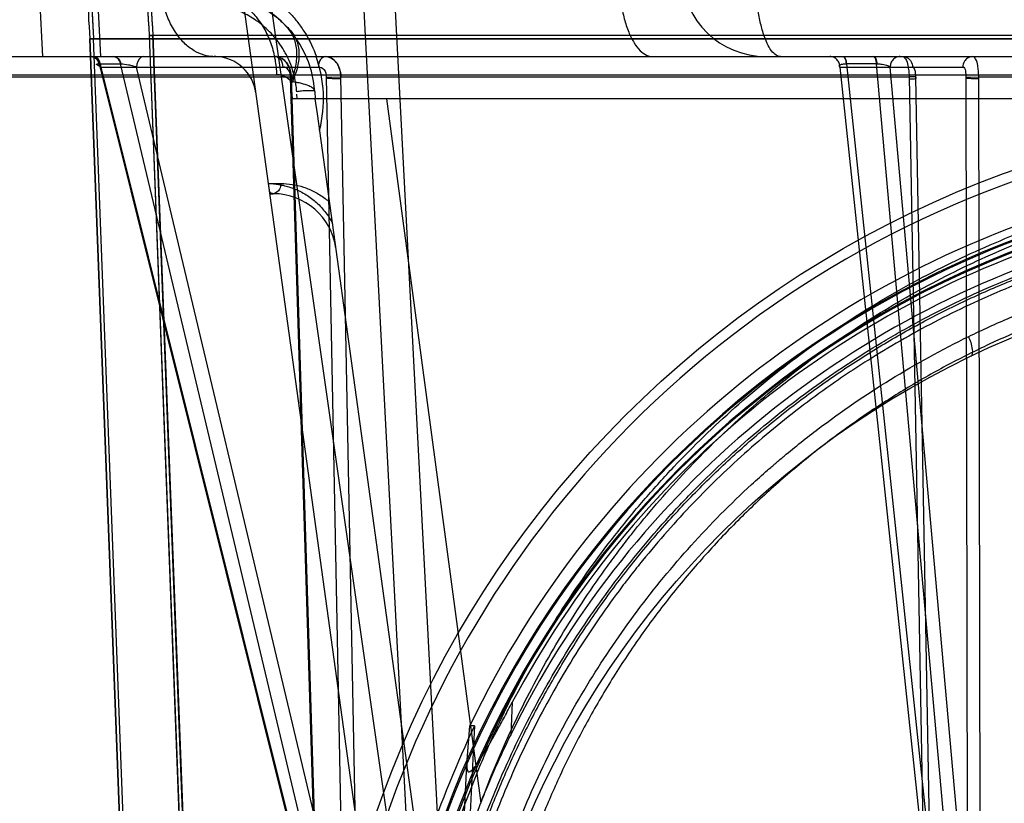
# Model space of a CAD drawing. Header units: millimetres. Extents: x 0 to 297, y 0 to 210.
# Tile 182 of 256: x 56.161 to 56.441, y 159.134 to 159.356. Entities that reach past the tile are written whole.
import ezdxf

# ---------------------------------------------------------------- set-up
doc = ezdxf.new("R2010")
doc.units = ezdxf.units.MM
doc.header["$LTSCALE"] = 16.335
doc.layers.get('0').update_dxf_attribs({"linetype": 'CONTINUOUS'})
for name, color, linetype in [('AXES_REF', 7, 'CONTINUOUS'), ('INTFCLR_1', 7, 'CONTINUOUS'), ('INTFCLR_144815', 7, 'CONTINUOUS'), ('INTFCLR_72935', 7, 'CONTINUOUS')]:
    doc.layers.add(name, color=color, linetype=linetype)

msp = doc.modelspace()

# ---------------------------------------------------------------- linework, layer by layer
at = {"color": 7, "linetype": 'Continuous'}
for radius in [5.8174969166, 5.817, 5.7797484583]:
    msp.add_circle((57.454730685, 154.8339782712), radius, dxfattribs=at)
msp.add_arc((57.454730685, 154.8339782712), 5.76, 278.2771290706, 261.7228709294, dxfattribs=at)
at = {"layer": 'AXES_REF', "color": 9, "linetype": 'Continuous'}
msp.add_circle((57.454730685, 154.8339782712), 5.3067073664, dxfattribs=at)
at = {"layer": 'INTFCLR_1', "color": 6, "linetype": 'Continuous'}
for p, q in [((56.1804899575, 159.3510517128), (56.1815504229, 159.3510518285)), ((56.1804919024, 159.3510234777), (56.9046339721, 159.3510234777)), ((56.2116317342, 158.5359697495), (56.18049190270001, 159.351023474)), ((56.2126896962, 158.5359899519), (56.1815484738, 159.3510800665)), ((56.197411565, 159.3519326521), (56.2058753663, 159.1304011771)), ((56.1984678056, 159.3519979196), (56.1974118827, 159.3519243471)), ((56.8877162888, 159.351961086), (56.1984681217, 159.3519896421)), ((56.19846812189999, 159.3519896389), (56.2069325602, 159.1304414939))]:
    msp.add_line(p, q, dxfattribs=at)
at = {"layer": 'INTFCLR_1', "color": 9, "linetype": 'Continuous'}
msp.add_circle((56.5425629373, 159.0279782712), 0.258, dxfattribs=at)
at = {"layer": 'INTFCLR_1', "color": 6, "linetype": 'Continuous'}
for radius, start, end in [(0.3459879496, 172.3704771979, 183.9851791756), (0.3449299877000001, 172.3704773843, 183.986556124), (0.3629299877, 179.5302673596, 183.9382576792), (0.3618720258, 179.5302673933, 183.9452897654)]:
    msp.add_arc((56.5425629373, 159.3759782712), radius, start, end, dxfattribs=at)
at = {"layer": 'INTFCLR_1', "color": 9, "linetype": 'Continuous'}
for points, knots in [([(56.4306015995, 159.2663580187), (56.4325350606, 159.2672993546), (56.4364398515, 159.2691402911), (56.444361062, 159.2726337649), (56.4585343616, 159.2782520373), (56.4752808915, 159.2834483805), (56.4902922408, 159.2868627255), (56.49793659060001, 159.2882900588), (56.5023527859, 159.2890249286), (56.5134103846, 159.2907153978), (56.5323493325, 159.2924732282), (56.5547272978, 159.2921910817), (56.5691944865, 159.2908648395), (56.5758739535, 159.2900298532), (56.5803218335, 159.2894139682), (56.5923634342, 159.287503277), (56.61168015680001, 159.2831355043), (56.6303762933, 159.2768311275), (56.6414360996, 159.27230123), (56.6454145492, 159.2705828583), (56.651303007, 159.2679506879), (56.6636916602, 159.2619409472), (56.68184113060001, 159.2514158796), (56.6987493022, 159.2392886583), (56.7090599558, 159.230715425), (56.71368522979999, 159.2266320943), (56.716731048, 159.2238783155), (56.7248892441, 159.2162357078), (56.7374302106, 159.2030329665), (56.7524250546, 159.1840059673), (56.7634267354, 159.1670596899), (56.7703250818, 159.1546398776), (56.7740588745, 159.1473311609), (56.7794577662, 159.1361262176), (56.78664742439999, 159.1186582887), (56.79282463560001, 159.098402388), (56.7959224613, 159.084810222), (56.7971851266, 159.0783687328), (56.7979845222, 159.0740050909), (56.7999736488, 159.0618763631), (56.8015471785, 159.0461969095), (56.8019359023, 159.030399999), (56.8018276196, 159.0224073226), (56.8016767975, 159.0178101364), (56.8011565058, 159.0064207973), (56.7996388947, 158.9917196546), (56.7968205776, 158.9761295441), (56.7951315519, 158.9684505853), (56.7940863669, 158.9640913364), (56.7924516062, 158.9576311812), (56.78972870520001, 158.9481218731), (56.7841575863, 158.9317498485), (56.7774899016, 158.91598898), (56.7707393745, 158.9027653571), (56.7666479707, 158.8954106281), (56.7603273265, 158.8846571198), (56.7499757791, 158.8691983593), (56.73433531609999, 158.8500045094), (56.7213083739, 158.8367771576), (56.7120899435, 158.8284658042), (56.705771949, 158.8230378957), (56.6943411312, 158.8139109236), (56.6769419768, 158.8019718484), (56.6621063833, 158.7938051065), (56.6544411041, 158.7900692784)], [0, 0, 0, 0, 0.0078493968, 0.0157556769, 0.0315973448, 0.06348082, 0.0796255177, 0.0877696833, 0.09186257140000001, 0.09596636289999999, 0.128600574, 0.1611442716, 0.177500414, 0.1816059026, 0.1857145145, 0.1938901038, 0.2261064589, 0.2578609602, 0.2657731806, 0.2697286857, 0.2736790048, 0.2893160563, 0.3199691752, 0.350131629, 0.3651446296, 0.3688979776, 0.3726519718, 0.3801321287, 0.4097003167, 0.4390100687, 0.4684423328, 0.4833358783, 0.4908515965, 0.498396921, 0.52873346, 0.5596898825, 0.5755734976, 0.5795998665, 0.5836492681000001, 0.5917658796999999, 0.6244614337, 0.6410489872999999, 0.6494251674, 0.6536350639, 0.6578378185, 0.6910418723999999, 0.7074624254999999, 0.7156483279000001, 0.7197377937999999, 0.7238248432, 0.7399718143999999, 0.7558251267, 0.7869322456, 0.802323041, 0.8100025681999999, 0.8176490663, 0.8478512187, 0.8777971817, 0.9079026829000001, 0.9155006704, 0.9231007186, 0.93830313, 0.9688745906, 1, 1, 1, 1]), ([(56.6544411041, 158.7900692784), (56.64665902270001, 158.7862765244), (56.6306176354, 158.7794372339), (56.6097160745, 158.7729486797), (56.595757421, 158.7697758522), (56.5891975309, 158.7685088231), (56.5847936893, 158.767718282), (56.5726867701, 158.7657907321), (56.5526636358, 158.7639375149), (56.5325419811, 158.7641985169), (56.5202735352, 158.7651680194), (56.5157936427, 158.7656118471), (56.509117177, 158.766362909), (56.49486023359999, 158.7684440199), (56.4733493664, 158.7733244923), (56.4556548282, 158.7793113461), (56.4455290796, 158.7834000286), (56.4415225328, 158.7850775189), (56.4346297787, 158.7881186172), (56.4212481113, 158.7946344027), (56.4030131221, 158.8052499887), (56.3876793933, 158.8163027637), (56.37878646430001, 158.8235640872), (56.3756028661, 158.8262606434), (56.370901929, 158.8303403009), (56.3610605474, 158.8394086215), (56.3469679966, 158.8543707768), (56.3317841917, 158.8738553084), (56.32233626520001, 158.8886467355), (56.3172129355, 158.8976856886), (56.3151794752, 158.9013746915), (56.31172714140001, 158.9079111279), (56.3052433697, 158.9213265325), (56.29889776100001, 158.9372964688), (56.2936667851, 158.9538711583), (56.2891444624, 158.9711240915), (56.2850737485, 158.9933618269), (56.2835348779, 159.0126050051), (56.28327740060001, 159.0240098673), (56.2832327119, 159.0286048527), (56.2833085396, 159.0365827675), (56.2840572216, 159.0523065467), (56.2859768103, 159.0678734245), (56.2882239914, 159.0798873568), (56.2891145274, 159.0842045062), (56.2905123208, 159.0905827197), (56.2928714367, 159.0999732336), (56.29657721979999, 159.112201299), (56.3021793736, 159.1279554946), (56.3080033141, 159.1412892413), (56.3136154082, 159.1523327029), (56.3174953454, 159.1595473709), (56.32465145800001, 159.1718139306), (56.3360131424, 159.1885291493), (56.3514261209, 159.2072515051), (56.3642691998, 159.2202014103), (56.3726090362, 159.227680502), (56.3757233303, 159.2303751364), (56.3804558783, 159.2343725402), (56.39100479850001, 159.2427580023), (56.40827960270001, 159.2545700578), (56.4229993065, 159.2626567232), (56.4306015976, 159.2663580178)], [0, 0, 0, 0, 0.0316060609, 0.0635406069, 0.07975651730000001, 0.0838444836, 0.0879320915, 0.0960907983, 0.1285991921, 0.1611989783, 0.1694097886, 0.173526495, 0.1776339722, 0.1939379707, 0.2261052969, 0.2580138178, 0.2620009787, 0.2659733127, 0.273871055, 0.2895030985, 0.3202911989, 0.3507747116, 0.3583934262, 0.3622044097, 0.3660061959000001, 0.3811173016, 0.4110448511, 0.4409258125, 0.4711799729, 0.4750127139, 0.4788584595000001, 0.4865582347, 0.5019977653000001, 0.5332401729, 0.5491816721, 0.5654318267, 0.5983319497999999, 0.6315729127, 0.6357728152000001, 0.6399804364, 0.648348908, 0.6648970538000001, 0.6974320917, 0.7054938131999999, 0.7095177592, 0.7135247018, 0.7293322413, 0.7448511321, 0.7601545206, 0.7903607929, 0.7978752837, 0.8053790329, 0.8202649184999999, 0.8497067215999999, 0.8790537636, 0.9086837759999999, 0.9161831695, 0.9199497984, 0.9237184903, 0.9387994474, 0.9691302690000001, 1, 1, 1, 1]), ([(56.4312213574, 159.2607164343), (56.4318187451, 159.2610022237), (56.43172375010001, 159.2635970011), (56.4311185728, 159.2651760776), (56.4306015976, 159.2663580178)], [0, 0, 0, 0, 0.3392071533, 1, 1, 1, 1])]:
    msp.add_open_spline(points, degree=3, knots=knots, dxfattribs=at)
at = {"layer": 'INTFCLR_144815', "color": 9, "linetype": 'Continuous'}
for p, q in [((56.1638646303, 159.8370621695), (56.2726714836, 159.0763019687)), ((56.2694075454, 159.033990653), (56.2142955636, 159.4333639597)), ((56.1826088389, 159.3639782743), (56.1835334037, 159.3459868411)), ((56.0428325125, 159.3459782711), (57.0324984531, 159.3459782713)), ((56.1836301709, 159.343004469), (56.1824155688, 159.3437051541)), ((56.1830836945, 159.3439272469), (56.1831338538, 159.3439269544)), ((56.1831338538, 159.3439269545), (56.18925855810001, 159.3439269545)), ((56.1831338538, 159.3439269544), (56.2452023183, 159.0953909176)), ((56.183630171, 159.3430044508), (56.24523787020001, 159.0963134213)), ((56.183630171, 159.3430044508), (56.24557914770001, 159.3430044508)), ((56.18925855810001, 159.3439269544), (56.1893100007, 159.3439272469)), ((56.248368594, 159.0953909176), (56.18925855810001, 159.3439269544)), ((56.2524959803, 159.0963134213), (56.1938247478, 159.3430044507)), ((56.39396341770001, 159.3430044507), (56.4200640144, 159.0963134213)), ((56.39396341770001, 159.3430044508), (56.4289480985, 159.3430044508)), ((56.3957339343, 159.3439272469), (56.39580491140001, 159.3439269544)), ((56.4044645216, 159.3439272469), (56.39580491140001, 159.3439269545)), ((56.39580491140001, 159.3439269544), (56.422100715, 159.0953909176)), ((56.4265404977, 159.0953909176), (56.4043930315, 159.3439269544)), ((56.4302414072, 159.0963134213), (56.4082583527, 159.3430044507)), ((56.1353827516, 159.3401876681), (56.2377929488, 159.3401876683)), ((56.15337166, 159.3408194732), (56.9317542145, 159.3408194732)), ((56.24523787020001, 159.0963134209), (56.2375947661, 159.3401091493)), ((56.2377929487, 159.3401876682), (56.2459921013, 159.0783401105)), ((56.2477548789, 159.3401091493), (56.2524959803, 159.0963134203)), ((56.2570438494, 159.0783400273), (56.2519406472, 159.340187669)), ((56.2519407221, 159.340187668), (56.41363453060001, 159.3401876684)), ((56.4136345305, 159.3401876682), (56.4184640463, 159.0783401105)), ((56.4200640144, 159.0963134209), (56.4155540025, 159.3401091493)), ((56.4298006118, 159.3401091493), (56.4302414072, 159.0963134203)), ((56.4339609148, 159.0783400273), (56.4334725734, 159.340187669)), ((56.4334726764, 159.3401876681), (56.62402237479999, 159.3401876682)), ((56.2395332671, 159.3339782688), (56.2394399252, 159.3353037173)), ((56.2445144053, 159.3360709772), (56.2446607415, 159.3339782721)), ((56.2649307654, 159.3339782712), (56.2917284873, 159.1336046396)), ((56.2806042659, 159.0735106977), (56.2452533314, 159.329684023)), ((56.2313367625, 159.3098735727), (56.23485605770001, 159.3098735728)), ((56.23173630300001, 159.3069782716), (56.2326999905, 159.3069782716)), ((56.3007375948, 159.1623461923), (56.3002643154, 159.1531058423)), ((56.2865003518, 159.1189294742), (56.28781941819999, 159.1446830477))]:
    msp.add_line(p, q, dxfattribs=at)
at = {"layer": 'INTFCLR_144815', "color": 6, "linetype": 'Continuous'}
for p, q in [((56.2550292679, 159.4255483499), (56.27556304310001, 159.0337405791)), ((56.2845629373, 159.0339782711), (56.2639922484, 159.4264903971)), ((56.1661502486, 159.3639782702), (56.1670097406, 159.3459782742)), ((56.177565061, 159.3459782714), (56.1835334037, 159.3459868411)), ((56.2154774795, 159.3459868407), (56.2163887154, 159.3459681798)), ((56.2381350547, 159.3339782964), (56.2377932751, 159.3388659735)), ((56.8469983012, 159.3339782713), (56.2381275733, 159.3339782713)), ((56.2452533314, 159.329684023), (56.2446607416, 159.3339782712)), ((56.2452533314, 159.3296840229), (56.2446614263, 159.3339782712)), ((56.28781835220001, 159.1446708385), (56.2886060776, 159.1556095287)), ((56.2899974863, 159.1556023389), (56.2881355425, 159.1192111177)), ((56.2899979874, 159.1556023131), (56.2886060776, 159.1556095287))]:
    msp.add_line(p, q, dxfattribs=at)
at = {"layer": 'INTFCLR_144815', "color": 7, "linetype": 'Continuous'}
for p, q in [((56.2375947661, 159.3401091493), (56.2385336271, 159.3401685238)), ((56.2477548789, 159.3401091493), (56.2519406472, 159.340187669)), ((56.4156646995, 159.3401882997), (56.4136345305, 159.3401876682)), ((56.4298006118, 159.3401091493), (56.4334725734, 159.340187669)), ((56.2316824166, 159.3073687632), (56.2313367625, 159.3098735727))]:
    msp.add_line(p, q, dxfattribs=at)
at = {"layer": 'INTFCLR_144815', "color": 9, "linetype": 'Continuous'}
msp.add_lwpolyline([(56.18241549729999, 159.3437051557), (56.1824119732, 159.3437344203), (56.1824164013, 159.3437615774), (56.1824285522, 159.3437866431), (56.1824482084, 159.3438096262), (56.182475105, 159.343830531), (56.1825088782, 159.3438493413), (56.1825490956, 159.3438659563), (56.18259552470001, 159.3438804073), (56.182648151, 159.3438928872), (56.1827068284, 159.3439034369), (56.1827712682, 159.3439119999), (56.18284136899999, 159.3439186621), (56.1829169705, 159.3439234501), (56.18299781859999, 159.3439263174), (56.1830836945, 159.3439272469)], dxfattribs=at)
msp.add_circle((56.5425629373, 159.0339782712), 0.2967156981, dxfattribs=at)
for centre, radius, start, end in [((56.3728890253, 159.3699782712), 0.024, 182.0000647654, 269.9999999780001), ((56.2145874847, 159.3339782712), 0.03, 3.9999999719, 89.9999999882), ((56.215896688, 159.3339782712), 0.012, 7.856974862, 87.65008417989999), ((56.2115180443, 159.3339289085), 0.0354880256, 345.5760286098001, 19.8482990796), ((56.54256294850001, 159.0340306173), 0.2937157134, 359.9897886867, 180.0102112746), ((56.5425629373, 159.0338411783), 0.2782453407, 0.028230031, 179.9717699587), ((56.5425629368, 159.0340105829), 0.2778264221, 359.9933364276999, 180.0066635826), ((56.5425629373, 159.0338935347), 0.2752457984, 0.0176390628, 179.9823609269), ((56.5425629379, 159.0340629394), 0.2748268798, 359.982348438, 180.0176515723), ((56.2326999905, 159.2889782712), 0.018, 7.856974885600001, 90.0000000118)]:
    msp.add_arc(centre, radius, start, end, dxfattribs=at)
at = {"layer": 'INTFCLR_144815', "color": 6, "linetype": 'Continuous'}
for centre, radius, start, end in [((56.215896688, 159.3339782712), 0.012, 87.65008417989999, 89.9999999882), ((56.5425629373, 159.0339782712), 0.2815811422, 103.7585724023, 154.4083167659), ((56.5425629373, 159.0339782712), 0.2737842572, 106.7642464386, 152.0393380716), ((56.5425629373, 159.0339782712), 0.27, 107.0063078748, 153.8186849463), ((56.5425629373, 159.0339782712), 0.2803243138, 154.2866429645, 168.7122120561)]:
    msp.add_arc(centre, radius, start, end, dxfattribs=at)
at = {"layer": 'INTFCLR_144815', "color": 9, "linetype": 'Continuous'}
for points, knots in [([(56.21547746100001, 159.3459868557), (56.21466046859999, 159.3460202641), (56.2127901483, 159.3463243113), (56.20996151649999, 159.3475908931), (56.2071556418, 159.3498493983), (56.2046806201, 159.3529591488), (56.2026805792, 159.3567464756), (56.2012475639, 159.3609695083), (56.2005432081, 159.3646567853), (56.2002636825, 159.3676014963), (56.2002129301, 159.3690530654), (56.2002088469, 159.3697688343)], [0, 0, 0, 0, 0.079538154, 0.1823736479, 0.2978289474, 0.4265721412, 0.5663430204, 0.7123997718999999, 0.8588159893, 0.9303734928, 1, 1, 1, 1]), ([(56.2224216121, 159.3679948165), (56.2242876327, 159.367365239), (56.22704899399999, 159.3661784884), (56.2300826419, 159.3644065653), (56.2317995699, 159.3632522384), (56.2330736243, 159.3623132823), (56.2343174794, 159.3613097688), (56.2359351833, 159.3598821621), (56.23786310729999, 159.357935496), (56.2396258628, 159.3557964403), (56.2409347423, 159.3539600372), (56.2428587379, 159.3509695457), (56.24416194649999, 159.3482498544), (56.2449781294, 159.3459782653)], [0, 0, 0, 0, 0.1812991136, 0.2751287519, 0.3231422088, 0.371699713, 0.4207841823, 0.4702213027, 0.5702691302, 0.6726435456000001, 0.7250124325, 0.7777894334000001, 1, 1, 1, 1]), ([(56.33099124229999, 159.3697688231), (56.33099635, 159.3683199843), (56.33111354, 159.3653819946), (56.3316259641, 159.3610183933), (56.33249856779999, 159.356827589), (56.3337111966, 159.3530737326), (56.335205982, 159.3499843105), (56.3369057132, 159.3477088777), (56.3387427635, 159.3463080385), (56.3400861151, 159.3459782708), (56.3406861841, 159.3459782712)], [0, 0, 0, 0, 0.1585239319, 0.321372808, 0.480200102, 0.6261543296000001, 0.7519661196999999, 0.8541031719, 0.9343441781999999, 1, 1, 1, 1]), ([(56.3770924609, 159.3459782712), (56.3766487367, 159.3459782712), (56.3756099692, 159.3463397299), (56.3743040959, 159.3477131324), (56.3730932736, 159.3498790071), (56.3720094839, 159.3528251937), (56.3711219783, 159.3564200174), (56.37046183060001, 159.3604545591), (56.3700574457, 159.364683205), (56.3699451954, 159.3675400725), (56.3699271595, 159.3689564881)], [0, 0, 0, 0, 0.0527384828, 0.1234468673, 0.2208804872, 0.3461693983, 0.4954188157, 0.6603752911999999, 0.8316394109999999, 1, 1, 1, 1]), ([(56.2145875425, 159.3639782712), (56.2157285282, 159.3639782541), (56.2181067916, 159.3637065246), (56.22161367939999, 159.3624495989), (56.2249766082, 159.360286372), (56.2279746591, 159.3572811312), (56.2304259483, 159.3535982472), (56.2322133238, 159.349471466), (56.2332987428, 159.3451632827), (56.2335869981, 159.3422470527), (56.2336267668, 159.3408185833)], [0, 0, 0, 0, 0.103625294, 0.2152505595, 0.3354688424, 0.4637590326, 0.5980529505, 0.7349076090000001, 0.8702149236, 1, 1, 1, 1]), ([(56.2393929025, 159.3359663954), (56.239354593, 159.3365116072), (56.2392446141, 159.3375943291), (56.23890035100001, 159.3397036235), (56.2382519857, 159.3422326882), (56.2373349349, 159.3446272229), (56.2364677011, 159.3464206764), (56.2355443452, 159.3480909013), (56.2345152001, 159.3496525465), (56.23339098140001, 159.3510992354), (56.2322410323, 159.3524376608), (56.2307294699, 159.3539571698), (56.2288084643, 159.355556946), (56.2268172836, 159.3569314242), (56.22413847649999, 159.3584541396), (56.2207012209, 159.3598722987), (56.2164872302, 159.3608680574), (56.21366004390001, 159.3610803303), (56.2122634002, 159.3610829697)], [0, 0, 0, 0, 0.0403295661, 0.08024126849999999, 0.1576250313, 0.2325070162, 0.2690202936, 0.3045528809, 0.3732772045, 0.4067303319, 0.4396992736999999, 0.5034370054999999, 0.5646164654, 0.6239156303, 0.6817237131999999, 0.7917490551, 0.8969435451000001, 1, 1, 1, 1]), ([(56.18095221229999, 159.3459782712), (56.1811813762, 159.3459782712), (56.1822224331, 159.3457612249), (56.1828894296, 159.3447051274), (56.1830836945, 159.343927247)], [0, 0, 0, 0, 0.2222874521, 1, 1, 1, 1]), ([(56.1831338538, 159.3439269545), (56.18306559, 159.3442069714), (56.1827451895, 159.345152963), (56.1817752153, 159.3459782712), (56.1810523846, 159.3459782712)], [0, 0, 0, 0, 0.2850681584, 1, 1, 1, 1]), ([(56.183630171, 159.3430044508), (56.1836279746, 159.3433734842), (56.1835070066, 159.3442722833), (56.1829206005, 159.3455079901), (56.1819891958, 159.3459782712), (56.1815842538, 159.3459782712)], [0, 0, 0, 0, 0.282450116, 0.6900717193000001, 1, 1, 1, 1]), ([(56.18925855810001, 159.3439269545), (56.1891902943, 159.3442069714), (56.1888698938, 159.345152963), (56.1878999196, 159.3459782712), (56.187177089, 159.3459782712)], [0, 0, 0, 0, 0.2850681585, 1, 1, 1, 1]), ([(56.1872801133, 159.3459782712), (56.18773784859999, 159.3459782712), (56.1887495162, 159.3454518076), (56.1891806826, 159.3444709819), (56.1893100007, 159.343927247)], [0, 0, 0, 0, 0.450244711, 1, 1, 1, 1]), ([(56.1958706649, 159.3459782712), (56.1956113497, 159.3459782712), (56.19432337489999, 159.3455829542), (56.1938308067, 159.3440224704), (56.1938247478, 159.3430044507)], [0, 0, 0, 0, 0.203009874, 1, 1, 1, 1]), ([(56.2333386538, 159.3459782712), (56.23389947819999, 159.3459782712), (56.23512051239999, 159.3450710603), (56.2353802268, 159.3437343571), (56.235384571, 159.3430044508)], [0, 0, 0, 0, 0.4344971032, 1, 1, 1, 1]), ([(56.2476250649, 159.3459782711), (56.2470642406, 159.3459782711), (56.2458432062, 159.3450710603), (56.24558349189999, 159.3437343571), (56.24557914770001, 159.3430044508)], [0, 0, 0, 0, 0.4344971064, 1, 1, 1, 1]), ([(56.39396341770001, 159.3430044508), (56.3939603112, 159.3433766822), (56.3938145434, 159.3441525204), (56.39317818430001, 159.3451598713), (56.3922075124, 159.3458281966), (56.3914517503, 159.3459782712), (56.3910946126, 159.3459782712)], [0, 0, 0, 0, 0.2451874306, 0.5072665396, 0.7647629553, 1, 1, 1, 1]), ([(56.3948309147, 159.3459782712), (56.3950955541, 159.3459782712), (56.39559148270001, 159.3451233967), (56.3956804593, 159.3444326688), (56.3957339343, 159.343927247)], [0, 0, 0, 0, 0.3424058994, 1, 1, 1, 1]), ([(56.39497280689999, 159.3459782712), (56.3952274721, 159.3459782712), (56.39567439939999, 159.3450958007), (56.3957557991, 159.3444308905), (56.39580491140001, 159.3439269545)], [0, 0, 0, 0, 0.3346504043, 1, 1, 1, 1]), ([(56.4043930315, 159.3439269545), (56.4043665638, 159.3441985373), (56.4042697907, 159.344799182), (56.4041040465, 159.3455109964), (56.4037289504, 159.3459782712), (56.4035609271, 159.3459782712)], [0, 0, 0, 0, 0.3557634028, 0.7809335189, 1, 1, 1, 1]), ([(56.4037039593, 159.3459782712), (56.4039489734, 159.3459782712), (56.40434300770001, 159.3450678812), (56.4044197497, 159.3444296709), (56.4044645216, 159.343927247)], [0, 0, 0, 0, 0.3269343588, 1, 1, 1, 1]), ([(56.4111271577, 159.3459782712), (56.4107700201, 159.3459782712), (56.410014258, 159.3458281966), (56.4090435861, 159.3451598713), (56.408407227, 159.3441525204), (56.4082614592, 159.3433766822), (56.4082583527, 159.3430044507)], [0, 0, 0, 0, 0.2352370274, 0.4927334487, 0.7548125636, 1, 1, 1, 1]), ([(56.4117843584, 159.3459782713), (56.4123295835, 159.3459782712), (56.4132970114, 159.3456726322), (56.41436222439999, 159.3445570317), (56.4146484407, 159.3435703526), (56.41465316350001, 159.3430044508)], [0, 0, 0, 0, 0.3611684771, 0.6251217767, 1, 1, 1, 1]), ([(56.43181690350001, 159.3459782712), (56.4312716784, 159.3459782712), (56.4303042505, 159.3456726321), (56.4292390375, 159.3445570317), (56.4289528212, 159.3435703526), (56.4289480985, 159.3430044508)], [0, 0, 0, 0, 0.3611684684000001, 0.6251217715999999, 1, 1, 1, 1]), ([(56.1893100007, 159.343927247), (56.1900384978, 159.343927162), (56.1911883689, 159.3437389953), (56.1926857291, 159.3433834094), (56.19346284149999, 159.343140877), (56.1938247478, 159.3430044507)], [0, 0, 0, 0, 0.4727963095, 0.7489877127, 1, 1, 1, 1]), ([(56.2375947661, 159.3401091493), (56.2376004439, 159.340246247), (56.2375762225, 159.3407824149), (56.237364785, 159.3417413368), (56.23661854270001, 159.3427747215), (56.2357651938, 159.3430366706), (56.235384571, 159.3430044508)], [0, 0, 0, 0, 0.1016398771, 0.3967454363, 0.7170515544, 1, 1, 1, 1]), ([(56.24557914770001, 159.3430044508), (56.24613335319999, 159.3430512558), (56.2475017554, 159.3423168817), (56.24779550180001, 159.340873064), (56.2477548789, 159.3401091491)], [0, 0, 0, 0, 0.4209732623, 1, 1, 1, 1]), ([(56.39396341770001, 159.3430044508), (56.3938671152, 159.343094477), (56.3936783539, 159.3433849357), (56.3941604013, 159.3437633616), (56.3948270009, 159.3438822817), (56.3954033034, 159.343927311), (56.3957339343, 159.343927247)], [0, 0, 0, 0, 0.1580060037, 0.3199896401, 0.6037166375, 1, 1, 1, 1]), ([(56.4044645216, 159.343927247), (56.4048506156, 159.3439272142), (56.4057919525, 159.3438687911), (56.4070716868, 159.3436075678), (56.4079824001, 159.3432661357), (56.4082583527, 159.3430044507)], [0, 0, 0, 0, 0.2929779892, 0.7114178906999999, 1, 1, 1, 1]), ([(56.4155540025, 159.3401091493), (56.41555545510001, 159.3402463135), (56.4155452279, 159.3407713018), (56.41543687, 159.3416642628), (56.4152894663, 159.3425237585), (56.41482921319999, 159.3430417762), (56.41465316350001, 159.3430044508)], [0, 0, 0, 0, 0.1292016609, 0.4955600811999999, 0.8304935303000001, 1, 1, 1, 1]), ([(56.4289480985, 159.3430044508), (56.4293736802, 159.3430942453), (56.4297910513, 159.3415201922), (56.4298169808, 159.3407104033), (56.4298006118, 159.3401091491)], [0, 0, 0, 0, 0.4196638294, 1, 1, 1, 1]), ([(56.2445144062, 159.3360709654), (56.2444927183, 159.3363811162), (56.2439830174, 159.3371012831), (56.2426101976, 159.337769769), (56.2410069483, 159.338262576), (56.2393205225, 159.3386218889), (56.2383331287, 159.338786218), (56.2378007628, 159.3388648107)], [0, 0, 0, 0, 0.1233594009, 0.3159744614, 0.6030088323, 0.7864831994, 1, 1, 1, 1]), ([(56.2445144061, 159.3360709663), (56.2445038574, 159.3362218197), (56.2435828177, 159.3362173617), (56.2425858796, 159.3363168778), (56.24090645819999, 159.336181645), (56.2398437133, 159.3360520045), (56.2393929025, 159.3359663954)], [0, 0, 0, 0, 0.08783505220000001, 0.3667269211, 0.7334732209, 1, 1, 1, 1]), ([(56.2726714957, 159.0763019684), (56.2739131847, 159.0846293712), (56.27711407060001, 159.1011056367), (56.2828940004, 159.1212423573), (56.2878292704, 159.134970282), (56.2908977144, 159.142698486), (56.295700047, 159.1540629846), (56.3037578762, 159.1705789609), (56.3163012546, 159.1914905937), (56.3281789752, 159.2078964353), (56.3372170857, 159.2188055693), (56.3425939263, 159.224878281), (56.3508147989, 159.2337631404), (56.3638371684, 159.246381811), (56.38262649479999, 159.2616365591), (56.3977072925, 159.271808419), (56.4081579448, 159.2780362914), (56.4152395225, 159.2820429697), (56.42784176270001, 159.2886214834), (56.4464976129, 159.2968059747), (56.4639209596, 159.3026261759), (56.4757867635, 159.3058466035), (56.4838005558, 159.3078234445), (56.4978958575, 159.3107843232), (56.5181583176, 159.3135912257), (56.5344673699, 159.314336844), (56.54256292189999, 159.3143366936)], [0, 0, 0, 0, 0.0644257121, 0.1282422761, 0.1600975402, 0.1760213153, 0.1918637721, 0.2545006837, 0.3164394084, 0.378241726, 0.4092734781, 0.4248132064, 0.4403015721, 0.5018952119, 0.5633654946, 0.6252760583, 0.6408776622, 0.6564531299, 0.6875306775, 0.7496249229, 0.8121192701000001, 0.8278777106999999, 0.8437023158, 0.8752729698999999, 0.9380528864, 1, 1, 1, 1]), ([(56.291728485, 159.1336047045), (56.2927247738, 159.1362896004), (56.2965322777, 159.146094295), (56.3040060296, 159.1625669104), (56.3150443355, 159.1824500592), (56.3244507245, 159.1965733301), (56.33117358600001, 159.2056341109), (56.3357749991, 159.2115784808), (56.3440963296, 159.2216750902), (56.3568133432, 159.2353164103), (56.3733609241, 159.2503846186), (56.3866896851, 159.2606425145), (56.3951806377, 159.2664959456), (56.3983269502, 159.2685920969), (56.40308445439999, 159.2716892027), (56.41354324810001, 159.2781091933), (56.430250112, 159.2869503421), (56.4512034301, 159.2958351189), (56.4693606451, 159.3017369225), (56.4824140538, 159.3050451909), (56.4900161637, 159.3067032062), (56.5014830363, 159.3089352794), (56.5189761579, 159.3113331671), (56.53466036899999, 159.312049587), (56.542562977, 159.3120496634)], [0, 0, 0, 0, 0.0262234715, 0.0963018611, 0.1654342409, 0.2342573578, 0.2514915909, 0.2687439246, 0.3030867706, 0.3712704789, 0.4393100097, 0.5078048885, 0.5250773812, 0.5337424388, 0.5424230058, 0.5770586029, 0.6460858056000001, 0.7152793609, 0.7852176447, 0.820669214, 0.8385519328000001, 0.8564596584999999, 0.9276363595, 1, 1, 1, 1]), ([(56.2313375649, 159.3098675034), (56.2323010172, 159.3098445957), (56.2338397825, 159.3097027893), (56.23591999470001, 159.3092786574), (56.238169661, 159.3086256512), (56.2403632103, 159.3076786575), (56.2424433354, 159.3064465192), (56.2439607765, 159.3053589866), (56.24540297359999, 159.3041153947), (56.246754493, 159.3027160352), (56.2481973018, 159.3009136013), (56.2490763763, 159.2994998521), (56.2495401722, 159.2986190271)], [0, 0, 0, 0, 0.1289354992, 0.205919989, 0.2837756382, 0.4420569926, 0.5237949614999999, 0.6069244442, 0.6914826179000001, 0.7782352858, 0.8668173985, 1, 1, 1, 1]), ([(56.23485605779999, 159.3098735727), (56.2348423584, 159.3093280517), (56.2346214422, 159.3080588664), (56.2334348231, 159.3069782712), (56.2326999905, 159.3069782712)], [0, 0, 0, 0, 0.4261476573, 1, 1, 1, 1]), ([(56.2348560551, 159.3098734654), (56.235943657, 159.3098728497), (56.2381375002, 159.3097003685), (56.24137960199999, 159.3089147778), (56.2439936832, 159.3078109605), (56.2460108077, 159.3066469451), (56.2474347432, 159.3056528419), (56.24831773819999, 159.3049207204), (56.2487201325, 159.3045598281)], [0, 0, 0, 0, 0.2150681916, 0.4330399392, 0.6570439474, 0.7734393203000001, 0.8931142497, 1, 1, 1, 1]), ([(56.23269998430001, 159.3069782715), (56.23242392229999, 159.306978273), (56.2320304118, 159.3071323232), (56.2317447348, 159.3073937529), (56.23166787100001, 159.3074748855)], [0, 0, 0, 0, 0.7118245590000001, 1, 1, 1, 1]), ([(56.2784706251, 159.0745833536), (56.279684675, 159.0825555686), (56.2828161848, 159.0983318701), (56.2884678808, 159.1176011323), (56.29329244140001, 159.1307342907), (56.296292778, 159.1381300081), (56.3009923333, 159.1490133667), (56.3088797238, 159.1648317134), (56.32115155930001, 159.1848487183), (56.3327673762, 159.2005455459), (56.341603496, 159.2109810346), (56.346862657, 159.2167929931), (56.3549117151, 159.2253047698), (56.3676634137, 159.2373929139), (56.3860493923, 159.2519956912), (56.4007967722, 159.2617261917), (56.41101697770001, 159.2676851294), (56.4179486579, 159.2715221), (56.4302890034, 159.2778245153), (56.448552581, 159.285662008), (56.465595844, 159.2912312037), (56.4772044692, 159.2943134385), (56.4850487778, 159.2962066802), (56.49884791, 159.2990423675), (56.51878574, 159.3017440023), (56.5388889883, 159.3026307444), (56.5529837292, 159.302292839), (56.5610699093, 159.3018219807), (56.5731454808, 159.3008409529), (56.5910468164, 159.29835573), (56.6143961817, 159.2929318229), (56.6332933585, 159.2867156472), (56.6461816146, 159.2814949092), (56.6534599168, 159.2782579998), (56.6641975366, 159.2731908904), (56.679762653, 159.2647582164), (56.6993533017, 159.251790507), (56.7146237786, 159.2396364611), (56.72472915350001, 159.2304490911), (56.7303476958, 159.2249927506), (56.7385735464, 159.2166453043), (56.75019831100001, 159.2034814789), (56.7641238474, 159.1846293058), (56.773315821, 159.169600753), (56.7789104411, 159.1592167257), (56.78251132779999, 159.1521644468), (56.7883948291, 159.1396337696), (56.795615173, 159.1211761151), (56.8023302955, 159.0982328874), (56.8054440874, 159.0825346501), (56.8066552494, 159.0745833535)], [0, 0, 0, 0, 0.0318457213, 0.0634185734, 0.0791931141, 0.0870815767, 0.094933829, 0.1260061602, 0.1567815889, 0.1875451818, 0.2030139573, 0.210765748, 0.2184960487, 0.2492749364, 0.2800521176, 0.3111084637, 0.3189436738, 0.3267698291, 0.3423932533, 0.3736478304, 0.40514581, 0.4130942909, 0.4210773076, 0.4370099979, 0.4687094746, 0.5004174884, 0.5163608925, 0.5243692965, 0.5324013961, 0.5642032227, 0.5956284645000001, 0.6269453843, 0.6426486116, 0.6505262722, 0.6583992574, 0.6895346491, 0.72033006, 0.7510658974, 0.7665005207, 0.7742492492, 0.7819920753, 0.8127794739, 0.8435012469, 0.8744409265, 0.8822471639, 0.8900796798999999, 0.905708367, 0.9368993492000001, 0.9682376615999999, 1, 1, 1, 1]), ([(56.7992713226, 159.098411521), (56.7978006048, 159.1043521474), (56.7956081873, 159.1120638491), (56.79247919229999, 159.1214489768), (56.7899554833, 159.1285170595), (56.7852117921, 159.1405888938), (56.7774431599, 159.1572366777), (56.7665906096, 159.1762440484), (56.7563208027, 159.1912375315), (56.7485069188, 159.2012644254), (56.7438571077, 159.206865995), (56.7367365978, 159.2150936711), (56.7254406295, 159.2268698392), (56.7091085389, 159.24131641), (56.6959649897, 159.2511379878), (56.68682437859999, 159.2572556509), (56.6805929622, 159.2612395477), (56.6694651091, 159.2678692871), (56.65294407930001, 159.2763494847), (56.6321942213, 159.2848729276), (56.6160239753, 159.2899510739), (56.60498048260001, 159.292774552), (56.597493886, 159.2945152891), (56.5880437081, 159.2963875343), (56.57850714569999, 159.2978449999), (56.5708359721, 159.2987592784), (56.55936187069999, 159.2998712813), (56.542130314, 159.3005942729), (56.51918147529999, 159.299554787), (56.5021007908, 159.2972800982), (56.4908022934, 159.2951426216), (56.4833152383, 159.2935556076), (56.4704644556, 159.2903903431), (56.4525891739, 159.2847444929), (56.43195465, 159.2762419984), (56.4154942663, 159.2677768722), (56.4051856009, 159.2616262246), (56.4004989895, 159.2586604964), (56.39740135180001, 159.2566544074), (56.3890492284, 159.2510574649), (56.3759370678, 159.2412495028), (56.3596455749, 159.2268297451), (56.3471193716, 159.2137680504), (56.3389221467, 159.2040974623), (56.3343924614, 159.1984073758), (56.32778221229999, 159.1897441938), (56.3185325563, 159.1762408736), (56.3076709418, 159.1572150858), (56.29989755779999, 159.1405515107), (56.2951530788, 159.1284712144), (56.2926319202, 159.1214059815), (56.2895100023, 159.1120372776), (56.2873227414, 159.1043414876), (56.28585465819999, 159.0984118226)], [0, 0, 0, 0, 0.0260933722, 0.0341459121, 0.0421792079, 0.0580898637, 0.08943313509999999, 0.1204101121, 0.1513108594, 0.1668239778, 0.1745963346, 0.1823477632, 0.2132152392, 0.244081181, 0.2752183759, 0.2830803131, 0.2909751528, 0.3067500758, 0.3382935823, 0.3700502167, 0.4022856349, 0.4104553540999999, 0.4186483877, 0.4350547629, 0.4515167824, 0.4597669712, 0.4679907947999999, 0.50066556, 0.5331935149, 0.5658225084, 0.5740275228, 0.5822189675, 0.5984510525, 0.6304407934, 0.6620376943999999, 0.6934977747, 0.7092581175, 0.7132052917, 0.7171442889, 0.7249927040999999, 0.7560706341, 0.7868683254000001, 0.8176571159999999, 0.8331371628, 0.8409068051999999, 0.8486637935, 0.8795968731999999, 0.9106030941, 0.9419732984, 0.957896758, 0.9659251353, 0.9739546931, 1, 1, 1, 1])]:
    msp.add_open_spline(points, degree=3, knots=knots, dxfattribs=at)
at = {"layer": 'INTFCLR_144815', "color": 7, "linetype": 'Continuous'}
for points, knots in [([(56.2145875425, 159.3639782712), (56.2165014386, 159.3639782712), (56.21940557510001, 159.3636990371), (56.2227057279, 159.3628883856), (56.2245943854, 159.3622735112), (56.2264945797, 159.3615473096), (56.2288490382, 159.3604346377), (56.2315970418, 159.3587599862), (56.2338406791, 159.3570457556), (56.2359575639, 159.3550642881), (56.2372500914, 159.3538275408), (56.2379769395, 159.352935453)], [0, 0, 0, 0, 0.2151948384, 0.325426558, 0.3816421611, 0.4384201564, 0.5540782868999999, 0.6738510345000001, 0.7997002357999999, 0.8706165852, 1, 1, 1, 1]), ([(56.2378007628, 159.3388648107), (56.238383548, 159.3402897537), (56.239271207, 159.3431387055), (56.2396131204, 159.3474075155), (56.2388196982, 159.3512459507), (56.2375077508, 159.3533690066), (56.2367268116, 159.3542230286)], [0, 0, 0, 0, 0.2853259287, 0.5489450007, 0.7855215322, 1, 1, 1, 1]), ([(56.2379769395, 159.352935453), (56.238303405, 159.352523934), (56.2388935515, 159.3516217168), (56.2395377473, 159.350098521), (56.2399304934, 159.3484069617), (56.2400625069, 159.3465776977), (56.2399287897, 159.3446439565), (56.2395396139, 159.3426415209), (56.2389079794, 159.3406081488), (56.23834880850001, 159.339272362), (56.2380366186, 159.3386069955)], [0, 0, 0, 0, 0.1045510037, 0.2132178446, 0.3275438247, 0.4486092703, 0.5769211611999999, 0.7122279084, 0.8537156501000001, 1, 1, 1, 1]), ([(56.2377929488, 159.3401876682), (56.2377782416, 159.3407005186), (56.2376533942, 159.3417114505), (56.2371841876, 159.3431284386), (56.2364664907, 159.3443351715), (56.2355505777, 159.3452559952), (56.234492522, 159.3458407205), (56.2337173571, 159.3459782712), (56.2333386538, 159.3459782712)], [0, 0, 0, 0, 0.1918781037, 0.3781901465, 0.5545000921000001, 0.712227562, 0.8583699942, 1, 1, 1, 1]), ([(56.2333386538, 159.3459782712), (56.2342065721, 159.3459782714), (56.2357580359, 159.3452866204), (56.2368899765, 159.3437203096), (56.23765087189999, 159.341891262), (56.23786999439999, 159.3405579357), (56.2378302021, 159.3396104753)], [0, 0, 0, 0, 0.3048559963, 0.5395467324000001, 0.6669114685, 1, 1, 1, 1]), ([(56.251973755, 159.3396104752), (56.251987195, 159.3398973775), (56.2519339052, 159.3406633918), (56.2517854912, 159.3417880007), (56.2513640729, 159.343093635), (56.2504259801, 159.3448884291), (56.24877320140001, 159.3459782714), (56.2476250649, 159.3459782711)], [0, 0, 0, 0, 0.1026253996, 0.2734992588, 0.4043649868, 0.5897595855, 1, 1, 1, 1]), ([(56.2476250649, 159.345978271), (56.2480306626, 159.345978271), (56.2488852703, 159.34580637), (56.2500187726, 159.3450751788), (56.25093478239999, 159.3439619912), (56.2517000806, 159.3423251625), (56.2519226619, 159.3409997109), (56.2519407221, 159.3401876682)], [0, 0, 0, 0, 0.1536057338, 0.3208157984, 0.5012128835, 0.6923916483, 1, 1, 1, 1]), ([(56.4117843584, 159.3459782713), (56.41214551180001, 159.3459782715), (56.4129304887, 159.3450169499), (56.4132826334, 159.3435856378), (56.41359538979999, 159.3416476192), (56.413662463, 159.3403710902), (56.4136515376, 159.3396104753)], [0, 0, 0, 0, 0.1568072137, 0.4446895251, 0.6697187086, 1, 1, 1, 1]), ([(56.4334837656, 159.3396104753), (56.4334898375, 159.3398974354), (56.4334708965, 159.3406586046), (56.4334144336, 159.3419306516), (56.433172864, 159.3435844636), (56.4328761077, 159.3449776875), (56.4321592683, 159.3459782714), (56.43181690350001, 159.3459782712)], [0, 0, 0, 0, 0.1261394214, 0.334198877, 0.5612867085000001, 0.8495399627, 1, 1, 1, 1]), ([(56.2380366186, 159.3386069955), (56.2379008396, 159.3387852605), (56.2373689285, 159.3393384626), (56.2360562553, 159.3404215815), (56.23455049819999, 159.3408145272), (56.2336267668, 159.3408185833)], [0, 0, 0, 0, 0.1326855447, 0.4530348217, 1, 1, 1, 1]), ([(56.2378007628, 159.3388648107), (56.2374866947, 159.3392303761), (56.23672851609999, 159.3399146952), (56.2353018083, 159.3406378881), (56.2341965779, 159.3408113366), (56.2336268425, 159.3408158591)], [0, 0, 0, 0, 0.3052766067, 0.6391078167, 1, 1, 1, 1]), ([(56.2378302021, 159.3396104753), (56.2380802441, 159.3396143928), (56.2388951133, 159.3396265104), (56.2382579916, 159.3397767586), (56.23789407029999, 159.3397165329), (56.2377610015, 159.3400952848), (56.2375947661, 159.3401091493)], [0, 0, 0, 0, 0.4035049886, 0.5686945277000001, 0.730839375, 1, 1, 1, 1]), ([(56.251973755, 159.3396104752), (56.25148191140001, 159.3396177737), (56.25058630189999, 159.3396637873), (56.2495438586, 159.3396710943), (56.2488626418, 159.3397771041), (56.2484510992, 159.3396978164), (56.2480538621, 159.3398301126), (56.2478884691, 159.3400979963), (56.2477548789, 159.3401091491)], [0, 0, 0, 0, 0.3411736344, 0.6217704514, 0.7229791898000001, 0.8158691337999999, 0.9070212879, 1, 1, 1, 1]), ([(56.4136515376, 159.3396104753), (56.4138166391, 159.3396122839), (56.4142298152, 159.3396097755), (56.41494048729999, 159.3396902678), (56.4152291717, 159.3395891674), (56.4157511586, 159.3397891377), (56.4156694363, 159.3397169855), (56.415661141, 159.3399604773), (56.41565332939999, 159.3400884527), (56.4155540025, 159.3401091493)], [0, 0, 0, 0, 0.2018174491, 0.5247613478, 0.7508343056, 0.8362308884, 0.8383625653, 0.8759840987, 1, 1, 1, 1]), ([(56.4334837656, 159.3396104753), (56.4329209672, 159.3396165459), (56.43212692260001, 159.3396445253), (56.4311383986, 159.339679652), (56.4306300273, 159.3397378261), (56.4302941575, 159.3397594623), (56.4300501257, 159.3397052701), (56.429905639, 159.3399040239), (56.429872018, 159.3400942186), (56.4298006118, 159.3401091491)], [0, 0, 0, 0, 0.4362681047, 0.6152606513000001, 0.7678889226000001, 0.8296979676, 0.8808870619, 0.9434538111, 1, 1, 1, 1])]:
    msp.add_open_spline(points, degree=3, knots=knots, dxfattribs=at)
at = {"layer": 'INTFCLR_144815', "color": 6, "linetype": 'Continuous'}
for points, knots in [([(56.2798899, 159.0786874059), (56.2802517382, 159.0808385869), (56.2810300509, 159.0851450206), (56.2823587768, 159.091593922), (56.2838547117, 159.0980485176), (56.2855206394, 159.1045066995), (56.2873594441, 159.1109660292), (56.2893740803, 159.1174237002), (56.2915673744, 159.1238760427), (56.2939420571, 159.1303188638), (56.2965004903, 159.1367469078), (56.2992447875, 159.1431544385), (56.3021764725, 159.1495346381), (56.3052966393, 159.1558802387), (56.3086055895, 159.1621829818), (56.312102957, 159.1684341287), (56.3157874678, 159.1746242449), (56.3196570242, 159.1807435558), (56.3237086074, 159.186781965), (56.3279382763, 159.192729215), (56.3323412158, 159.1985750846), (56.3369117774, 159.2043095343), (56.3416435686, 159.2099228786), (56.3465295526, 159.2154059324), (56.35156216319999, 159.2207501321), (56.35673341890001, 159.2259476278), (56.36203504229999, 159.2309913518), (56.3674586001, 159.2358750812), (56.3729956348, 159.2405934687), (56.3786377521, 159.2451420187), (56.3843767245, 159.2495170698), (56.3902045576, 159.2537157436), (56.3961135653, 159.2577358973), (56.40209642, 159.2615760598), (56.4081462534, 159.2652354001), (56.4142565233, 159.2687135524), (56.4204211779, 159.2720106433), (56.4266345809, 159.2751271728), (56.4328915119, 159.2780639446), (56.43918721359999, 159.2808220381), (56.4455171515, 159.2834026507), (56.4518774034, 159.2858072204), (56.4582641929, 159.2880371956), (56.4646743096, 159.2900941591), (56.4711046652, 159.2919796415), (56.4775526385, 159.2936952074), (56.4840157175, 159.2952423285), (56.4904917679, 159.2966224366), (56.4969787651, 159.2978368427), (56.5034749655, 159.2988867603), (56.50997872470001, 159.2997732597), (56.5164885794, 159.3004972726), (56.5230031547, 159.3010595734), (56.52952120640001, 159.3014607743), (56.5360414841, 159.3017013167), (56.5403894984, 159.3017547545), (56.5425629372, 159.3017547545)], [0, 0, 0, 0, 0.0174675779, 0.035038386, 0.0527193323, 0.0705173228, 0.0884397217, 0.1064918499, 0.1246794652, 0.143004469, 0.1614695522, 0.1800730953, 0.1988143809, 0.2176879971, 0.2366893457, 0.2558095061, 0.2750388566, 0.2943659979, 0.3137778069, 0.3332599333, 0.3527970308, 0.3723732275, 0.3919721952, 0.4115777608, 0.4311742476, 0.4507464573, 0.4702801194, 0.4897621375, 0.5091806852, 0.5285254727, 0.5477874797, 0.5669592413, 0.5860347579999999, 0.6050093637, 0.6238798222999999, 0.6426447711, 0.6613024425, 0.6798536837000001, 0.6983001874, 0.7166429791, 0.7348859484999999, 0.7530315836, 0.7710849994, 0.7890500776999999, 0.8069328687, 0.8247382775, 0.8424729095, 0.8601425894, 0.8777542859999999, 0.8953145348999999, 0.9128305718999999, 0.9303093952, 0.9477583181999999, 0.9651847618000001, 0.9825961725, 1, 1, 1, 1]), ([(56.5425629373, 159.2876985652), (56.5386179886, 159.2876985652), (56.5307136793, 159.2875120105), (56.5188614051, 159.2866703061), (56.5070076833, 159.2852605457), (56.49516115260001, 159.2832750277), (56.48332722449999, 159.2807017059), (56.471513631, 159.2775262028), (56.4597315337, 159.2737311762), (56.4479963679, 159.2692978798), (56.4363291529, 159.2642059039), (56.4247565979, 159.2584354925), (56.4133130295, 159.2519677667), (56.4020404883, 159.2447884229), (56.3909908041, 159.2368887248), (56.380224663, 159.2282708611), (56.3698126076, 159.2189500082), (56.3598325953, 159.2089599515), (56.35036691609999, 159.1983554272), (56.341497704, 159.1872134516), (56.3332985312, 159.1756321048), (56.3258294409, 159.163723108), (56.31912868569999, 159.1516043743), (56.313212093, 159.1393875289), (56.3080721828, 159.1271697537), (56.3036835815, 159.1150264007), (56.3000080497, 159.1030092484), (56.2970015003, 159.0911468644), (56.29461865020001, 159.0794478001), (56.2928180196, 159.0679051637), (56.29156368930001, 159.0565006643), (56.2908280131, 159.0452074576), (56.2906699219, 159.0377099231), (56.2906729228, 159.03397827)], [0, 0, 0, 0, 0.0297989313, 0.0596971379, 0.0897219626, 0.1199349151, 0.1503958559, 0.1811653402, 0.2123022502, 0.2438592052, 0.2758844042, 0.3084194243, 0.3414961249, 0.3751312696, 0.4093242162, 0.4440489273, 0.4792482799, 0.5148298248, 0.5506586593, 0.5865641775, 0.6223450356, 0.657788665, 0.6926950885, 0.7268956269, 0.7602746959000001, 0.7927732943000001, 0.824387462, 0.8551611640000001, 0.8851759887, 0.9145402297, 0.9433746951, 0.9718122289, 1, 1, 1, 1]), ([(56.28781941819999, 159.1446830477), (56.287793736, 159.1443215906), (56.2877487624, 159.1436821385), (56.2880419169, 159.1422173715), (56.2893994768, 159.1430354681), (56.2901463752, 159.1440242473), (56.2910965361, 159.1452961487), (56.2920879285, 159.1468393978), (56.2929973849, 159.1483270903), (56.2938617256, 159.149799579), (56.2946344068, 159.15114437), (56.2954884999, 159.1526597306), (56.2964215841, 159.1543416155), (56.2974271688, 159.1561781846), (56.2984939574, 159.1581477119), (56.29960557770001, 159.1602185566), (56.3003575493, 159.1616302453), (56.3007375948, 159.1623461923)], [0, 0, 0, 0, 0.0420887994, 0.0840539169, 0.125725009, 0.1764932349, 0.2415878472, 0.3052199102, 0.3909042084, 0.4436496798, 0.5036149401, 0.5710242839, 0.6456938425, 0.7270103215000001, 0.8142223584, 0.9058535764, 1, 1, 1, 1]), ([(56.3002643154, 159.1531058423), (56.2998573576, 159.1522781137), (56.29903562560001, 159.1505835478), (56.29781174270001, 159.1479869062), (56.2965858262, 159.1453070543), (56.2953787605, 159.1425852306), (56.2942128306, 159.1398713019), (56.29311081, 159.1372228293), (56.2920992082, 159.1347138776), (56.2912027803, 159.1324226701), (56.2904317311, 159.1303970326), (56.28977913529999, 159.1286394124), (56.2892258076, 159.127117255), (56.2887585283, 159.1258021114), (56.28825716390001, 159.1243810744), (56.2878045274, 159.1229922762), (56.2872163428, 159.1214295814), (56.2871272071, 159.1204454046), (56.28606632, 159.1188550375), (56.2865003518, 159.1189294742)], [0, 0, 0, 0, 0.0750274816, 0.1531890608, 0.2334994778, 0.3147349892, 0.3953796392, 0.4737628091, 0.548070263, 0.615424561, 0.6738917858, 0.7243664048, 0.7679482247, 0.8055795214, 0.8380598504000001, 0.8899095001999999, 0.9275814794, 0.9641791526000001, 1, 1, 1, 1])]:
    msp.add_open_spline(points, degree=3, knots=knots, dxfattribs=at)
at = {"layer": 'INTFCLR_72935', "color": 6, "linetype": 'Continuous'}
for p, q in [((56.9046339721, 159.3510234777), (56.1804919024, 159.3510234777)), ((56.18049190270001, 159.351023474), (56.2116317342, 158.5359697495)), ((56.1804922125, 159.3510153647), (56.1815481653, 159.3510881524)), ((56.21269008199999, 158.5359798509), (56.1815481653, 159.3510881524)), ((56.1974118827, 159.3519243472), (56.1984678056, 159.3519979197)), ((56.1974118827, 159.3519243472), (56.20598032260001, 159.127654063)), ((56.8866577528, 159.3519896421), (56.1984681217, 159.3519896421)), ((56.206998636, 159.1287120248), (56.19846812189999, 159.3519896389))]:
    msp.add_line(p, q, dxfattribs=at)
for radius, start, end in [(0.3459879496, 171.956117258, 183.9851791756), (0.3449299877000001, 172.1087359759, 183.9865561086), (0.3629299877, 179.5230715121, 183.9440080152), (0.3618720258, 179.3555280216, 183.9452897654)]:
    msp.add_arc((56.5425629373, 159.3759782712), radius, start, end, dxfattribs=at)

doc.saveas('drawing.dxf')
